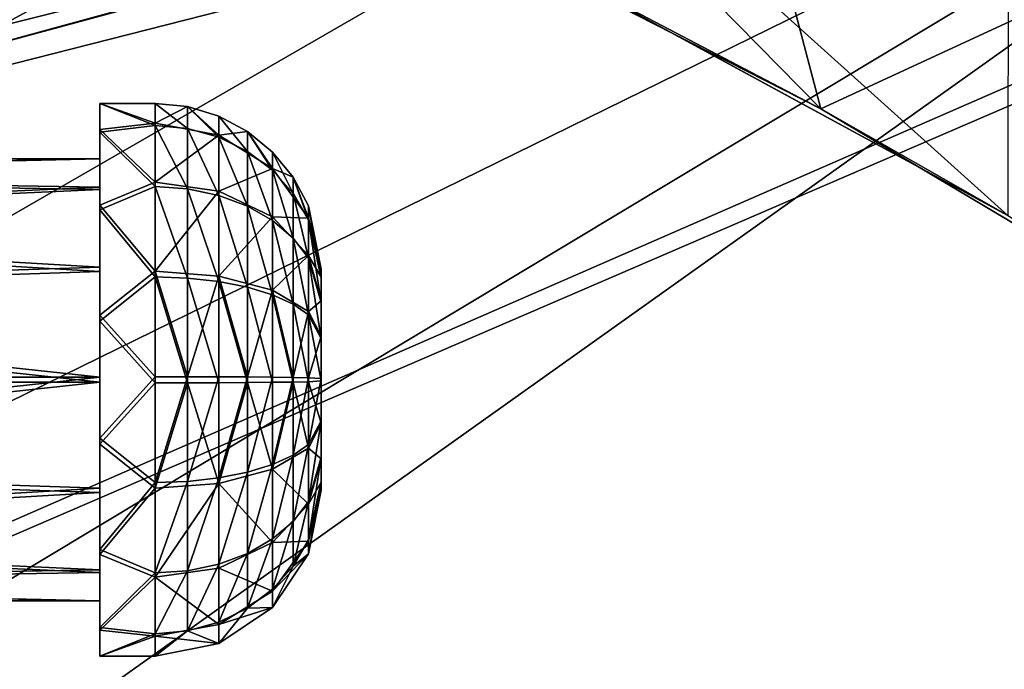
# Model space of a CAD drawing. Header units: metres. Extents: x -1004 to 0, y -808 to 0.
# Tile 35 of 120: x -742 to -653, y -174 to -115. Entities that reach past the tile are written whole.
import ezdxf

# ---------------------------------------------------------------- set-up
doc = ezdxf.new("R2010")
doc.units = ezdxf.units.M

msp = doc.modelspace()

# ---------------------------------------------------------------- linework, layer by layer
at = {"layer": 'top'}
for points in [[(-680.822693, -82.096756, 664.253174), (-670.037964, -123.145065, 663.178101), (-531.962463, -59.26767, 664.851257)], [(-670.037964, -123.145065, 663.178101), (-631.364441, -146.148254, 662.575684), (-531.962463, -59.26767, 664.851257)], [(-670.037964, -123.145065, 663.178101), (-680.822693, -82.096756, 664.253174), (-703.909302, -88.649727, 664.081543)], [(-749.326721, -118.554413, 761.371887), (-732.772095, -114.02475, 761.532654), (-744.554016, -82.897179, 762.313293)], [(-710.112427, -102.678787, 663.714111), (-670.037964, -123.145065, 663.178101), (-703.909302, -88.649727, 664.081543)], [(-694.430115, -110.304489, 645.939514), (-670.037964, -123.145065, 663.178101), (-710.112427, -102.678787, 663.714111)], [(-694.446411, -110.296303, 628.364868), (-685.96875, -103.176041, 628.364929), (-653.125732, -132.790131, 628.36499)], [(-685.96875, -103.176041, 628.364929), (-653.117859, -107.485107, 628.364929), (-653.125732, -132.790131, 628.36499)], [(-748.677246, -108.32634, 737.203369), (-732.832153, -109.409019, 743.920776), (-749.850342, -118.69236, 750.049561)], [(-749.850342, -118.69236, 750.049561), (-732.832153, -109.409019, 743.920776), (-733.319153, -114.237312, 750.049561)], [(-694.446411, -110.296303, 628.364868), (-653.125732, -132.790131, 628.36499), (-694.430115, -110.304489, 645.939514)], [(-653.125732, -132.790131, 628.36499), (-670.037964, -123.145065, 663.178101), (-694.430115, -110.304489, 645.939514)], [(-749.850342, -118.69236, 750.049561), (-733.319153, -114.237312, 750.049561), (-749.326721, -118.554413, 761.371887)], [(-733.319153, -114.237312, 750.049561), (-732.772095, -114.02475, 761.532654), (-749.326721, -118.554413, 761.371887)], [(-653.125732, -132.790131, 628.36499), (-631.364441, -146.148254, 662.575684), (-670.037964, -123.145065, 663.178101)]]:
    msp.add_3dface(points, dxfattribs=at)
at = {"layer": 'top0123413'}
for points in [[(-787.024658, -763.271118, 90), (-994.037292, -10, 90), (-533.424561, -638.481384, 90)], [(-994.037292, -10, 90), (-526.238708, -632.856445, 90), (-533.424561, -638.481384, 90)], [(-10, -10, 90), (-502.018646, -625.846375, 90), (-994.037292, -10, 90)], [(-502.018646, -625.846375, 90), (-510.034576, -626.560547, 90), (-994.037292, -10, 90)], [(-994.037292, -10, 90), (-510.034576, -626.560547, 90), (-518.256042, -628.853394, 90)], [(-518.256042, -628.853394, 90), (-526.238708, -632.856445, 90), (-994.037292, -10, 90)], [(-693.123474, -74.838211, 118.716751), (-742.780518, -72.276802, 118.761467), (-936.402649, -207.471207, 116.401634)], [(-938.29071, -245.358398, 115.740311), (-646.118347, -76.727219, 118.683784), (-693.123474, -74.838211, 118.716751)], [(-938.29071, -245.358398, 115.740311), (-693.123474, -74.838211, 118.716751), (-936.402649, -207.471207, 116.401634)], [(-597.805054, -78.120209, 118.65947), (-646.118347, -76.727219, 118.683784), (-938.29071, -245.358398, 115.740311)], [(-939.738831, -283.879303, 115.067932), (-940.71405, -322.342346, 114.396553), (-597.805054, -78.120209, 118.65947)], [(-940.71405, -322.342346, 114.396553), (-513.875122, -606.131226, 109.443001), (-597.805054, -78.120209, 118.65947)], [(-939.738831, -283.879303, 115.067932), (-597.805054, -78.120209, 118.65947), (-938.29071, -245.358398, 115.740311)]]:
    msp.add_3dface(points, dxfattribs=at)
at = {"layer": 'top0123414'}
for points in [[(-502.018646, -55.05748, 2077.158447), (-932.125671, -108.299606, 2112.649414), (-918.452148, -133.331024, 2129.335449)], [(-918.452148, -133.331024, 2129.335449), (-901.793396, -155.042709, 2143.80835), (-502.018646, -55.05748, 2077.158447)], [(-901.793396, -155.042709, 2143.80835), (-820.791748, -194.333847, 2169.999756), (-502.018646, -55.05748, 2077.158447)], [(-502.018646, -55.05748, 2077.158447), (-820.791748, -194.333847, 2169.999756), (-502.018646, -194.333847, 2169.999756)], [(-914.9198, -137.676178, 2128.745361), (-928.7276, -113.098167, 2112.361572), (-502.018646, -57.672649, 2075.415039)], [(-502.018646, -57.672649, 2075.415039), (-898.363892, -158.604187, 2142.695801), (-914.9198, -137.676178, 2128.745361)], [(-820.791748, -195.279739, 2167.143799), (-898.363892, -158.604187, 2142.695801), (-502.018646, -57.672649, 2075.415039)], [(-502.018646, -195.279739, 2167.143799), (-820.791748, -195.279739, 2167.143799), (-502.018646, -57.672649, 2075.415039)]]:
    msp.add_3dface(points, dxfattribs=at)
at = {"layer": 'top0123423'}
for points in [[(-735.21582, -125.243507, 1775.465454), (-735.21582, -122.647308, 1764.646484), (-735.21582, -127.646996, 1764.590942)], [(-735.21582, -122.647308, 1764.646484), (-735.21582, -125.002357, 1753.772583), (-735.21582, -127.646996, 1764.590942)], [(-730.21582, -122.647308, 1764.646484), (-730.21582, -124.443855, 1755.058838), (-735.21582, -122.647308, 1764.646484)], [(-730.21582, -124.443855, 1755.058838), (-735.21582, -125.002357, 1753.772583), (-735.21582, -122.647308, 1764.646484)], [(-730.21582, -122.647308, 1764.646484), (-735.21582, -122.647308, 1764.646484), (-730.21582, -124.656548, 1774.191895)], [(-735.21582, -122.647308, 1764.646484), (-735.21582, -125.243507, 1775.465454), (-730.21582, -124.656548, 1774.191895)], [(-727.28949, -122.935509, 1764.643311), (-730.21582, -122.647308, 1764.646484), (-727.28949, -124.921585, 1774.078613)], [(-730.21582, -122.647308, 1764.646484), (-730.21582, -124.656548, 1774.191895), (-727.28949, -124.921585, 1774.078613)], [(-730.21582, -124.443855, 1755.058838), (-730.21582, -122.647308, 1764.646484), (-727.28949, -122.935509, 1764.643311)], [(-724.475586, -125.50354, 1755.484131), (-730.21582, -124.443855, 1755.058838), (-727.28949, -122.935509, 1764.643311)], [(-724.475586, -123.78904, 1764.633789), (-727.28949, -122.935509, 1764.643311), (-724.475586, -125.706512, 1773.743164)], [(-727.28949, -122.935509, 1764.643311), (-727.28949, -124.921585, 1774.078613), (-724.475586, -125.706512, 1773.743164)], [(-727.28949, -122.935509, 1764.643311), (-724.475586, -123.78904, 1764.633789), (-724.475586, -125.50354, 1755.484131)], [(-730.21582, -124.443855, 1755.058838), (-730.21582, -129.77269, 1746.88855), (-735.21582, -125.002357, 1753.772583)], [(-730.21582, -129.77269, 1746.88855), (-730.21582, -124.443855, 1755.058838), (-724.475586, -125.50354, 1755.484131)], [(-721.882263, -125.175102, 1764.618408), (-724.475586, -123.78904, 1764.633789), (-721.882263, -126.981171, 1773.198608)], [(-724.475586, -123.78904, 1764.633789), (-724.475586, -125.706512, 1773.743164), (-721.882263, -126.981171, 1773.198608)], [(-724.475586, -125.50354, 1755.484131), (-724.475586, -123.78904, 1764.633789), (-721.882263, -125.175102, 1764.618408)], [(-730.21582, -124.656548, 1774.191895), (-735.21582, -125.243507, 1775.465454), (-730.21582, -130.16568, 1782.241699)], [(-735.21582, -127.646996, 1764.590942), (-735.21582, -125.002357, 1753.772583), (-735.21582, -130.215164, 1754.561768)], [(-735.21582, -125.002357, 1753.772583), (-735.21582, -131.842209, 1744.997314), (-735.21582, -130.215164, 1754.561768)], [(-730.21582, -129.77269, 1746.88855), (-735.21582, -131.842209, 1744.997314), (-735.21582, -125.002357, 1753.772583)], [(-735.21582, -132.276749, 1784.086426), (-735.21582, -125.243507, 1775.465454), (-735.21582, -130.437485, 1774.560547)], [(-735.21582, -130.437485, 1774.560547), (-735.21582, -125.243507, 1775.465454), (-735.21582, -127.646996, 1764.590942)], [(-735.21582, -125.243507, 1775.465454), (-735.21582, -132.276749, 1784.086426), (-730.21582, -130.16568, 1782.241699)], [(-727.28949, -124.921585, 1774.078613), (-730.21582, -124.656548, 1774.191895), (-727.28949, -130.367203, 1782.035645)], [(-730.21582, -124.656548, 1774.191895), (-730.21582, -130.16568, 1782.241699), (-727.28949, -130.367203, 1782.035645)], [(-724.475586, -130.588989, 1747.68689), (-730.21582, -129.77269, 1746.88855), (-724.475586, -125.50354, 1755.484131)], [(-724.475586, -125.706512, 1773.743164), (-727.28949, -124.921585, 1774.078613), (-724.475586, -130.964035, 1781.425415)], [(-727.28949, -124.921585, 1774.078613), (-727.28949, -130.367203, 1782.035645), (-724.475586, -130.964035, 1781.425415)], [(-719.609253, -128.521255, 1756.694946), (-724.475586, -125.50354, 1755.484131), (-721.882263, -125.175102, 1764.618408)], [(-724.475586, -130.588989, 1747.68689), (-724.475586, -125.50354, 1755.484131), (-719.609253, -128.521255, 1756.694946)], [(-719.609253, -127.040428, 1764.597656), (-721.882263, -125.175102, 1764.618408), (-719.609253, -128.696579, 1772.465576)], [(-721.882263, -125.175102, 1764.618408), (-721.882263, -126.981171, 1773.198608), (-719.609253, -128.696579, 1772.465576)], [(-721.882263, -125.175102, 1764.618408), (-719.609253, -127.040428, 1764.597656), (-719.609253, -128.521255, 1756.694946)], [(-721.882263, -126.981171, 1773.198608), (-724.475586, -125.706512, 1773.743164), (-721.882263, -131.933243, 1780.434448)], [(-724.475586, -125.706512, 1773.743164), (-724.475586, -130.964035, 1781.425415), (-721.882263, -131.933243, 1780.434448)], [(-719.609253, -128.696579, 1772.465576), (-721.882263, -126.981171, 1773.198608), (-719.609253, -133.237564, 1779.100708)], [(-721.882263, -126.981171, 1773.198608), (-721.882263, -131.933243, 1780.434448), (-719.609253, -133.237564, 1779.100708)], [(-717.743774, -129.313339, 1764.572388), (-719.609253, -127.040428, 1764.597656), (-717.743774, -130.786804, 1771.572388)], [(-719.609253, -127.040428, 1764.597656), (-719.609253, -128.696579, 1772.465576), (-717.743774, -130.786804, 1771.572388)], [(-719.609253, -127.040428, 1764.597656), (-717.743774, -129.313339, 1764.572388), (-719.609253, -128.521255, 1756.694946)], [(-805.718384, -127.646996, 1764.590942), (-805.718384, -129.254532, 1772.227173), (-735.21582, -127.646996, 1764.590942)], [(-805.718384, -129.254532, 1772.227173), (-735.21582, -130.437485, 1774.560547), (-735.21582, -127.646996, 1764.590942)], [(-805.718384, -127.646996, 1764.590942), (-735.21582, -127.646996, 1764.590942), (-805.718384, -129.084244, 1756.920776)], [(-735.21582, -127.646996, 1764.590942), (-735.21582, -130.215164, 1754.561768), (-805.718384, -129.084244, 1756.920776)], [(-719.609253, -132.91362, 1749.960449), (-724.475586, -130.588989, 1747.68689), (-719.609253, -128.521255, 1756.694946)], [(-719.609253, -128.521255, 1756.694946), (-717.743774, -129.313339, 1764.572388), (-716.357666, -133.037613, 1758.50708)], [(-719.609253, -128.521255, 1756.694946), (-716.357666, -133.037613, 1758.50708), (-719.609253, -132.91362, 1749.960449)], [(-717.743774, -130.786804, 1771.572388), (-719.609253, -128.696579, 1772.465576), (-717.743774, -134.826889, 1777.475708)], [(-719.609253, -128.696579, 1772.465576), (-719.609253, -133.237564, 1779.100708), (-717.743774, -134.826889, 1777.475708)], [(-805.718384, -129.084244, 1756.920776), (-735.21582, -130.215164, 1754.561768), (-805.718384, -133.347336, 1750.384644)], [(-805.718384, -129.254532, 1772.227173), (-805.718384, -133.661789, 1778.666992), (-735.21582, -130.437485, 1774.560547)], [(-730.21582, -129.77269, 1746.88855), (-730.21582, -137.822525, 1741.379395), (-735.21582, -131.842209, 1744.997314)], [(-730.21582, -137.822525, 1741.379395), (-730.21582, -129.77269, 1746.88855), (-724.475586, -130.588989, 1747.68689)], [(-716.357666, -131.906479, 1764.543579), (-717.743774, -129.313339, 1764.572388), (-716.357666, -133.171524, 1770.553467)], [(-717.743774, -129.313339, 1764.572388), (-717.743774, -130.786804, 1771.572388), (-716.357666, -133.171524, 1770.553467)], [(-717.743774, -129.313339, 1764.572388), (-716.357666, -131.906479, 1764.543579), (-716.357666, -133.037613, 1758.50708)], [(-735.21582, -130.215164, 1754.561768), (-735.21582, -137.453842, 1747.1604), (-805.718384, -133.347336, 1750.384644)], [(-805.718384, -133.661789, 1778.666992), (-735.21582, -137.838913, 1781.799194), (-735.21582, -130.437485, 1774.560547)], [(-730.21582, -130.16568, 1782.241699), (-735.21582, -132.276749, 1784.086426), (-730.21582, -138.336014, 1787.570557)], [(-735.21582, -130.215164, 1754.561768), (-735.21582, -131.842209, 1744.997314), (-735.21582, -137.453842, 1747.1604)], [(-735.21582, -137.838913, 1781.799194), (-735.21582, -132.276749, 1784.086426), (-735.21582, -130.437485, 1774.560547)], [(-727.28949, -138.443344, 1787.303101), (-730.21582, -130.16568, 1782.241699), (-730.21582, -138.336014, 1787.570557)], [(-727.28949, -130.367203, 1782.035645), (-730.21582, -130.16568, 1782.241699), (-727.28949, -138.443344, 1787.303101)], [(-724.475586, -138.271179, 1742.429443), (-730.21582, -137.822525, 1741.379395), (-724.475586, -130.588989, 1747.68689)], [(-724.475586, -130.964035, 1781.425415), (-727.28949, -130.367203, 1782.035645), (-724.475586, -138.7612, 1786.510864)], [(-727.28949, -130.367203, 1782.035645), (-727.28949, -138.443344, 1787.303101), (-724.475586, -138.7612, 1786.510864)], [(-724.475586, -138.271179, 1742.429443), (-724.475586, -130.588989, 1747.68689), (-719.609253, -132.91362, 1749.960449)], [(-716.357666, -133.171524, 1770.553467), (-717.743774, -130.786804, 1771.572388), (-716.357666, -136.640121, 1775.621704)], [(-717.743774, -130.786804, 1771.572388), (-717.743774, -134.826889, 1777.475708), (-716.357666, -136.640121, 1775.621704)], [(-721.882263, -131.933243, 1780.434448), (-724.475586, -130.964035, 1781.425415), (-721.882263, -139.27739, 1785.224365)], [(-724.475586, -130.964035, 1781.425415), (-724.475586, -138.7612, 1786.510864), (-721.882263, -139.27739, 1785.224365)], [(-735.21582, -131.842209, 1744.997314), (-735.21582, -141.812149, 1740.058716), (-735.21582, -137.453842, 1747.1604)], [(-730.21582, -137.822525, 1741.379395), (-735.21582, -141.812149, 1740.058716), (-735.21582, -131.842209, 1744.997314)], [(-735.21582, -142.354004, 1788.802124), (-735.21582, -132.276749, 1784.086426), (-735.21582, -137.838913, 1781.799194)], [(-735.21582, -132.276749, 1784.086426), (-735.21582, -142.354004, 1788.802124), (-730.21582, -138.336014, 1787.570557)], [(-719.609253, -133.237564, 1779.100708), (-721.882263, -131.933243, 1780.434448), (-719.609253, -139.972061, 1783.493164)], [(-721.882263, -131.933243, 1780.434448), (-721.882263, -139.27739, 1785.224365), (-719.609253, -139.972061, 1783.493164)], [(-715.21582, -137.646378, 1764.479736), (-716.357666, -131.906479, 1764.543579), (-715.21582, -138.450073, 1768.297974)], [(-716.357666, -131.906479, 1764.543579), (-716.357666, -133.171524, 1770.553467), (-715.21582, -138.450073, 1768.297974)], [(-716.357666, -131.906479, 1764.543579), (-715.21582, -137.646378, 1764.479736), (-716.357666, -133.037613, 1758.50708)], [(-805.718384, -133.347336, 1750.384644), (-735.21582, -137.453842, 1747.1604), (-805.718384, -139.787186, 1745.977295)], [(-719.609253, -139.548813, 1745.419434), (-724.475586, -138.271179, 1742.429443), (-719.609253, -132.91362, 1749.960449)], [(-716.357666, -133.037613, 1758.50708), (-716.357666, -136.392685, 1753.363037), (-719.609253, -132.91362, 1749.960449)], [(-719.609253, -132.91362, 1749.960449), (-716.357666, -136.392685, 1753.363037), (-719.609253, -139.548813, 1745.419434)], [(-717.743774, -134.826889, 1777.475708), (-719.609253, -133.237564, 1779.100708), (-717.743774, -140.818527, 1781.383545)], [(-719.609253, -133.237564, 1779.100708), (-719.609253, -139.972061, 1783.493164), (-717.743774, -140.818527, 1781.383545)], [(-715.21582, -137.646378, 1764.479736), (-715.21582, -138.36499, 1760.644775), (-716.357666, -133.037613, 1758.50708)], [(-716.357666, -133.037613, 1758.50708), (-715.21582, -138.36499, 1760.644775), (-716.357666, -136.392685, 1753.363037)], [(-715.21582, -138.450073, 1768.297974), (-716.357666, -133.171524, 1770.553467), (-715.21582, -140.653732, 1771.517822)], [(-716.357666, -133.171524, 1770.553467), (-716.357666, -136.640121, 1775.621704), (-715.21582, -140.653732, 1771.517822)], [(-805.718384, -133.661789, 1778.666992), (-805.718384, -140.197998, 1782.930054), (-735.21582, -137.838913, 1781.799194)], [(-716.357666, -136.640121, 1775.621704), (-717.743774, -134.826889, 1777.475708), (-716.357666, -141.784241, 1778.976807)], [(-717.743774, -134.826889, 1777.475708), (-717.743774, -140.818527, 1781.383545), (-716.357666, -141.784241, 1778.976807)], [(-716.357666, -136.392685, 1753.363037), (-716.357666, -141.460953, 1749.894409), (-719.609253, -139.548813, 1745.419434)], [(-715.21582, -138.36499, 1760.644775), (-715.21582, -140.496536, 1757.376587), (-716.357666, -136.392685, 1753.363037)], [(-716.357666, -136.392685, 1753.363037), (-715.21582, -140.496536, 1757.376587), (-716.357666, -141.460953, 1749.894409)], [(-715.21582, -140.653732, 1771.517822), (-716.357666, -136.640121, 1775.621704), (-715.21582, -143.92186, 1773.649414)], [(-716.357666, -136.640121, 1775.621704), (-716.357666, -141.784241, 1778.976807), (-715.21582, -143.92186, 1773.649414)], [(-735.21582, -137.453842, 1747.1604), (-735.21582, -147.423447, 1744.369873), (-805.718384, -139.787186, 1745.977295)], [(-805.718384, -140.197998, 1782.930054), (-735.21582, -147.868073, 1784.367432), (-735.21582, -137.838913, 1781.799194)], [(-735.21582, -137.453842, 1747.1604), (-735.21582, -141.812149, 1740.058716), (-735.21582, -147.423447, 1744.369873)], [(-730.21582, -137.822525, 1741.379395), (-730.21582, -147.367859, 1739.370117), (-735.21582, -141.812149, 1740.058716)], [(-735.21582, -147.868073, 1784.367432), (-735.21582, -142.354004, 1788.802124), (-735.21582, -137.838913, 1781.799194)], [(-724.475586, -138.271179, 1742.429443), (-727.28949, -147.371063, 1739.658325), (-730.21582, -137.822525, 1741.379395)], [(-727.28949, -147.371063, 1739.658325), (-730.21582, -147.367859, 1739.370117), (-730.21582, -137.822525, 1741.379395)], [(-715.21582, -138.450073, 1768.297974), (-715.21582, -156.926529, 1768.092529), (-715.21582, -137.646378, 1764.479736)], [(-715.21582, -156.926529, 1768.092529), (-715.21582, -157.645142, 1764.257446), (-715.21582, -137.646378, 1764.479736)], [(-715.21582, -137.646378, 1764.479736), (-715.21582, -157.645142, 1764.257446), (-715.21582, -138.36499, 1760.644775)], [(-730.21582, -138.336014, 1787.570557), (-735.21582, -142.354004, 1788.802124), (-730.21582, -147.92366, 1789.367065)], [(-727.28949, -147.920456, 1789.078857), (-727.28949, -138.443344, 1787.303101), (-730.21582, -138.336014, 1787.570557)], [(-730.21582, -138.336014, 1787.570557), (-730.21582, -147.92366, 1789.367065), (-727.28949, -147.920456, 1789.078857)], [(-724.475586, -147.380554, 1740.511963), (-727.28949, -147.371063, 1739.658325), (-724.475586, -138.271179, 1742.429443)], [(-724.475586, -147.910965, 1788.225342), (-727.28949, -138.443344, 1787.303101), (-727.28949, -147.920456, 1789.078857)], [(-724.475586, -138.7612, 1786.510864), (-727.28949, -138.443344, 1787.303101), (-724.475586, -147.910965, 1788.225342)], [(-721.882263, -147.395966, 1741.897949), (-724.475586, -138.271179, 1742.429443), (-719.609253, -139.548813, 1745.419434)], [(-721.882263, -147.395966, 1741.897949), (-724.475586, -147.380554, 1740.511963), (-724.475586, -138.271179, 1742.429443)], [(-721.882263, -139.27739, 1785.224365), (-724.475586, -138.7612, 1786.510864), (-721.882263, -147.895554, 1786.839233)], [(-724.475586, -138.7612, 1786.510864), (-724.475586, -147.910965, 1788.225342), (-721.882263, -147.895554, 1786.839233)], [(-715.21582, -157.645142, 1764.257446), (-715.21582, -156.841446, 1760.439331), (-715.21582, -138.36499, 1760.644775)], [(-715.21582, -138.36499, 1760.644775), (-715.21582, -156.841446, 1760.439331), (-715.21582, -140.496536, 1757.376587)], [(-715.21582, -140.653732, 1771.517822), (-715.21582, -154.794998, 1771.360718), (-715.21582, -138.450073, 1768.297974)], [(-715.21582, -154.794998, 1771.360718), (-715.21582, -156.926529, 1768.092529), (-715.21582, -138.450073, 1768.297974)], [(-719.609253, -139.972061, 1783.493164), (-721.882263, -139.27739, 1785.224365), (-719.609253, -147.874817, 1784.973999)], [(-721.882263, -139.27739, 1785.224365), (-721.882263, -147.895554, 1786.839233), (-719.609253, -147.874817, 1784.973999)], [(-719.609253, -147.416702, 1743.763306), (-721.882263, -147.395966, 1741.897949), (-719.609253, -139.548813, 1745.419434)], [(-719.609253, -147.416702, 1743.763306), (-719.609253, -139.548813, 1745.419434), (-717.743774, -147.441971, 1746.036255)], [(-719.609253, -139.548813, 1745.419434), (-716.357666, -141.460953, 1749.894409), (-717.743774, -147.441971, 1746.036255)], [(-805.718384, -139.787186, 1745.977295), (-735.21582, -147.423447, 1744.369873), (-805.718384, -147.423447, 1744.369873)], [(-805.718384, -140.197998, 1782.930054), (-805.718384, -147.868088, 1784.36731), (-735.21582, -147.868073, 1784.367432)], [(-717.743774, -140.818527, 1781.383545), (-719.609253, -139.972061, 1783.493164), (-717.743774, -147.849548, 1782.70105)], [(-719.609253, -139.972061, 1783.493164), (-719.609253, -147.874817, 1784.973999), (-717.743774, -147.849548, 1782.70105)], [(-715.21582, -140.496536, 1757.376587), (-715.21582, -143.716461, 1755.172974), (-716.357666, -141.460953, 1749.894409)], [(-715.21582, -156.841446, 1760.439331), (-715.21582, -154.637787, 1757.21936), (-715.21582, -140.496536, 1757.376587)], [(-715.21582, -140.496536, 1757.376587), (-715.21582, -154.637787, 1757.21936), (-715.21582, -143.716461, 1755.172974)], [(-716.357666, -141.784241, 1778.976807), (-717.743774, -140.818527, 1781.383545), (-716.357666, -147.820724, 1780.10791)], [(-717.743774, -140.818527, 1781.383545), (-717.743774, -147.849548, 1782.70105), (-716.357666, -147.820724, 1780.10791)], [(-717.743774, -147.441971, 1746.036255), (-716.357666, -141.460953, 1749.894409), (-716.357666, -147.470795, 1748.629395)], [(-716.357666, -141.460953, 1749.894409), (-715.21582, -143.716461, 1755.172974), (-716.357666, -147.470795, 1748.629395)], [(-715.21582, -143.92186, 1773.649414), (-715.21582, -151.575058, 1773.564331), (-715.21582, -140.653732, 1771.517822)], [(-715.21582, -151.575058, 1773.564331), (-715.21582, -154.794998, 1771.360718), (-715.21582, -140.653732, 1771.517822)], [(-735.21582, -141.812149, 1740.058716), (-735.21582, -152.937515, 1739.935059), (-735.21582, -147.423447, 1744.369873)], [(-730.21582, -147.367859, 1739.370117), (-735.21582, -152.937515, 1739.935059), (-735.21582, -141.812149, 1740.058716)], [(-735.21582, -153.47937, 1788.678467), (-735.21582, -142.354004, 1788.802124), (-735.21582, -147.868073, 1784.367432)], [(-735.21582, -142.354004, 1788.802124), (-735.21582, -153.47937, 1788.678467), (-730.21582, -147.92366, 1789.367065)], [(-715.21582, -143.92186, 1773.649414), (-716.357666, -141.784241, 1778.976807), (-715.21582, -147.756912, 1774.368042)], [(-716.357666, -141.784241, 1778.976807), (-716.357666, -147.820724, 1780.10791), (-715.21582, -147.756912, 1774.368042)], [(-715.21582, -143.716461, 1755.172974), (-715.21582, -147.534607, 1754.369263), (-716.357666, -147.470795, 1748.629395)], [(-715.21582, -154.637787, 1757.21936), (-715.21582, -151.369659, 1755.087891), (-715.21582, -143.716461, 1755.172974)], [(-715.21582, -143.716461, 1755.172974), (-715.21582, -151.369659, 1755.087891), (-715.21582, -147.534607, 1754.369263)], [(-715.21582, -143.92186, 1773.649414), (-715.21582, -147.756912, 1774.368042), (-715.21582, -151.575058, 1773.564331)], [(-735.21582, -147.423447, 1744.369873), (-805.718384, -155.093552, 1745.807129), (-805.718384, -147.423447, 1744.369873)], [(-735.21582, -147.423447, 1744.369873), (-735.21582, -157.452606, 1746.937988), (-805.718384, -155.093552, 1745.807129)], [(-730.21582, -147.367859, 1739.370117), (-730.21582, -156.955521, 1741.166748), (-735.21582, -152.937515, 1739.935059)], [(-735.21582, -147.423447, 1744.369873), (-735.21582, -152.937515, 1739.935059), (-735.21582, -157.452606, 1746.937988)], [(-730.21582, -156.955521, 1741.166748), (-730.21582, -147.367859, 1739.370117), (-727.28949, -147.371063, 1739.658325)], [(-727.28949, -156.84819, 1741.434204), (-730.21582, -156.955521, 1741.166748), (-727.28949, -147.371063, 1739.658325)], [(-727.28949, -147.371063, 1739.658325), (-724.475586, -147.380554, 1740.511963), (-727.28949, -156.84819, 1741.434204)], [(-727.28949, -156.84819, 1741.434204), (-724.475586, -147.380554, 1740.511963), (-724.475586, -156.530319, 1742.22644)], [(-724.475586, -156.530319, 1742.22644), (-724.475586, -147.380554, 1740.511963), (-721.882263, -147.395966, 1741.897949)], [(-721.882263, -156.01413, 1743.512817), (-724.475586, -156.530319, 1742.22644), (-721.882263, -147.395966, 1741.897949)], [(-721.882263, -156.01413, 1743.512817), (-721.882263, -147.395966, 1741.897949), (-719.609253, -147.416702, 1743.763306)], [(-719.609253, -155.319458, 1745.244141), (-721.882263, -156.01413, 1743.512817), (-719.609253, -147.416702, 1743.763306)], [(-719.609253, -147.416702, 1743.763306), (-717.743774, -147.441971, 1746.036255), (-719.609253, -155.319458, 1745.244141)], [(-717.743774, -147.441971, 1746.036255), (-717.743774, -154.472992, 1747.353638), (-719.609253, -155.319458, 1745.244141)], [(-717.743774, -147.441971, 1746.036255), (-716.357666, -147.470795, 1748.629395), (-717.743774, -154.472992, 1747.353638)], [(-717.743774, -154.472992, 1747.353638), (-716.357666, -147.470795, 1748.629395), (-716.357666, -153.507278, 1749.760498)], [(-716.357666, -147.470795, 1748.629395), (-715.21582, -147.534607, 1754.369263), (-716.357666, -153.507278, 1749.760498)], [(-715.21582, -147.534607, 1754.369263), (-715.21582, -151.369659, 1755.087891), (-716.357666, -153.507278, 1749.760498)], [(-715.21582, -147.756912, 1774.368042), (-716.357666, -147.820724, 1780.10791), (-715.21582, -151.575058, 1773.564331)], [(-805.718384, -147.868088, 1784.36731), (-805.718384, -155.504318, 1782.759888), (-735.21582, -147.868073, 1784.367432)], [(-735.21582, -147.868073, 1784.367432), (-805.718384, -155.504318, 1782.759888), (-735.21582, -157.837677, 1781.576904)], [(-735.21582, -157.837677, 1781.576904), (-735.21582, -153.47937, 1788.678467), (-735.21582, -147.868073, 1784.367432)], [(-730.21582, -147.92366, 1789.367065), (-735.21582, -153.47937, 1788.678467), (-730.21582, -157.468994, 1787.357788)], [(-730.21582, -147.92366, 1789.367065), (-730.21582, -157.468994, 1787.357788), (-727.28949, -147.920456, 1789.078857)], [(-727.28949, -147.920456, 1789.078857), (-730.21582, -157.468994, 1787.357788), (-724.475586, -157.02034, 1786.307861)], [(-724.475586, -157.02034, 1786.307861), (-724.475586, -147.910965, 1788.225342), (-727.28949, -147.920456, 1789.078857)], [(-719.609253, -155.742706, 1783.317871), (-721.882263, -147.895554, 1786.839233), (-724.475586, -157.02034, 1786.307861)], [(-721.882263, -147.895554, 1786.839233), (-724.475586, -147.910965, 1788.225342), (-724.475586, -157.02034, 1786.307861)], [(-719.609253, -147.874817, 1784.973999), (-721.882263, -147.895554, 1786.839233), (-719.609253, -155.742706, 1783.317871)], [(-717.743774, -147.849548, 1782.70105), (-719.609253, -155.742706, 1783.317871), (-716.357666, -153.830566, 1778.842896)], [(-717.743774, -147.849548, 1782.70105), (-719.609253, -147.874817, 1784.973999), (-719.609253, -155.742706, 1783.317871)], [(-716.357666, -147.820724, 1780.10791), (-717.743774, -147.849548, 1782.70105), (-716.357666, -153.830566, 1778.842896)], [(-716.357666, -147.820724, 1780.10791), (-716.357666, -153.830566, 1778.842896), (-715.21582, -151.575058, 1773.564331)], [(-716.357666, -153.507278, 1749.760498), (-715.21582, -151.369659, 1755.087891), (-716.357666, -158.651398, 1753.115601)], [(-715.21582, -151.369659, 1755.087891), (-715.21582, -154.637787, 1757.21936), (-716.357666, -158.651398, 1753.115601)], [(-715.21582, -151.575058, 1773.564331), (-716.357666, -153.830566, 1778.842896), (-715.21582, -154.794998, 1771.360718)], [(-735.21582, -152.937515, 1739.935059), (-735.21582, -163.014771, 1744.650757), (-735.21582, -157.452606, 1746.937988)], [(-730.21582, -156.955521, 1741.166748), (-735.21582, -163.014771, 1744.650757), (-735.21582, -152.937515, 1739.935059)], [(-735.21582, -163.44931, 1783.73999), (-735.21582, -153.47937, 1788.678467), (-735.21582, -157.837677, 1781.576904)], [(-735.21582, -153.47937, 1788.678467), (-735.21582, -163.44931, 1783.73999), (-730.21582, -157.468994, 1787.357788)], [(-716.357666, -153.830566, 1778.842896), (-719.609253, -155.742706, 1783.317871), (-716.357666, -158.898834, 1775.374268)], [(-717.743774, -160.46463, 1751.261597), (-717.743774, -154.472992, 1747.353638), (-716.357666, -153.507278, 1749.760498)], [(-716.357666, -158.651398, 1753.115601), (-717.743774, -160.46463, 1751.261597), (-716.357666, -153.507278, 1749.760498)], [(-716.357666, -153.830566, 1778.842896), (-716.357666, -158.898834, 1775.374268), (-715.21582, -154.794998, 1771.360718)], [(-719.609253, -155.319458, 1745.244141), (-717.743774, -154.472992, 1747.353638), (-719.609253, -162.053955, 1749.636475)], [(-717.743774, -154.472992, 1747.353638), (-717.743774, -160.46463, 1751.261597), (-719.609253, -162.053955, 1749.636475)], [(-716.357666, -158.651398, 1753.115601), (-715.21582, -154.637787, 1757.21936), (-716.357666, -162.119995, 1758.183838)], [(-715.21582, -154.637787, 1757.21936), (-715.21582, -156.841446, 1760.439331), (-716.357666, -162.119995, 1758.183838)], [(-715.21582, -154.794998, 1771.360718), (-716.357666, -158.898834, 1775.374268), (-715.21582, -156.926529, 1768.092529)], [(-735.21582, -157.452606, 1746.937988), (-805.718384, -161.629791, 1750.07019), (-805.718384, -155.093552, 1745.807129)], [(-805.718384, -155.504318, 1782.759888), (-805.718384, -161.944183, 1778.352661), (-735.21582, -157.837677, 1781.576904)], [(-719.609253, -155.742706, 1783.317871), (-724.475586, -157.02034, 1786.307861), (-719.609253, -162.377899, 1778.776855)], [(-719.609253, -162.053955, 1749.636475), (-721.882263, -163.358276, 1748.302856), (-719.609253, -155.319458, 1745.244141)], [(-721.882263, -163.358276, 1748.302856), (-721.882263, -156.01413, 1743.512817), (-719.609253, -155.319458, 1745.244141)], [(-719.609253, -155.742706, 1783.317871), (-719.609253, -162.377899, 1778.776855), (-716.357666, -158.898834, 1775.374268)], [(-727.28949, -164.924316, 1746.70166), (-727.28949, -156.84819, 1741.434204), (-724.475586, -156.530319, 1742.22644)], [(-724.475586, -164.327484, 1747.31189), (-727.28949, -164.924316, 1746.70166), (-724.475586, -156.530319, 1742.22644)], [(-721.882263, -163.358276, 1748.302856), (-724.475586, -164.327484, 1747.31189), (-721.882263, -156.01413, 1743.512817)], [(-724.475586, -164.327484, 1747.31189), (-724.475586, -156.530319, 1742.22644), (-721.882263, -156.01413, 1743.512817)], [(-735.21582, -157.452606, 1746.937988), (-735.21582, -164.854034, 1754.176758), (-805.718384, -161.629791, 1750.07019)], [(-730.21582, -156.955521, 1741.166748), (-730.21582, -165.125839, 1746.495605), (-735.21582, -163.014771, 1744.650757)], [(-735.21582, -157.452606, 1746.937988), (-735.21582, -163.014771, 1744.650757), (-735.21582, -164.854034, 1754.176758)], [(-730.21582, -157.468994, 1787.357788), (-735.21582, -163.44931, 1783.73999), (-730.21582, -165.518845, 1781.848755)], [(-727.28949, -164.924316, 1746.70166), (-730.21582, -165.125839, 1746.495605), (-727.28949, -156.84819, 1741.434204)], [(-730.21582, -165.125839, 1746.495605), (-730.21582, -156.955521, 1741.166748), (-727.28949, -156.84819, 1741.434204)], [(-730.21582, -157.468994, 1787.357788), (-730.21582, -165.518845, 1781.848755), (-724.475586, -157.02034, 1786.307861)], [(-724.475586, -157.02034, 1786.307861), (-730.21582, -165.518845, 1781.848755), (-724.475586, -164.70253, 1781.050293)], [(-724.475586, -157.02034, 1786.307861), (-724.475586, -164.70253, 1781.050293), (-719.609253, -162.377899, 1778.776855)], [(-716.357666, -162.119995, 1758.183838), (-715.21582, -156.841446, 1760.439331), (-716.357666, -163.38504, 1764.193726)], [(-715.21582, -156.841446, 1760.439331), (-715.21582, -157.645142, 1764.257446), (-716.357666, -163.38504, 1764.193726)], [(-716.357666, -158.898834, 1775.374268), (-716.357666, -162.253922, 1770.230103), (-715.21582, -156.926529, 1768.092529)], [(-715.21582, -156.926529, 1768.092529), (-716.357666, -162.253922, 1770.230103), (-715.21582, -157.645142, 1764.257446)], [(-735.21582, -157.837677, 1781.576904), (-805.718384, -161.944183, 1778.352661), (-735.21582, -165.076355, 1774.175537)], [(-735.21582, -165.076355, 1774.175537), (-735.21582, -163.44931, 1783.73999), (-735.21582, -157.837677, 1781.576904)], [(-716.357666, -162.253922, 1770.230103), (-716.357666, -163.38504, 1764.193726), (-715.21582, -157.645142, 1764.257446)], [(-716.357666, -158.898834, 1775.374268), (-719.609253, -162.377899, 1778.776855), (-716.357666, -162.253922, 1770.230103)], [(-716.357666, -162.119995, 1758.183838), (-717.743774, -164.504715, 1757.164795), (-716.357666, -158.651398, 1753.115601)], [(-717.743774, -164.504715, 1757.164795), (-717.743774, -160.46463, 1751.261597), (-716.357666, -158.651398, 1753.115601)], [(-719.609253, -162.053955, 1749.636475), (-717.743774, -160.46463, 1751.261597), (-719.609253, -166.59494, 1756.271729)], [(-717.743774, -160.46463, 1751.261597), (-717.743774, -164.504715, 1757.164795), (-719.609253, -166.59494, 1756.271729)], [(-735.21582, -164.854034, 1754.176758), (-805.718384, -166.037094, 1756.51001), (-805.718384, -161.629791, 1750.07019)], [(-805.718384, -161.944183, 1778.352661), (-805.718384, -166.20723, 1771.816406), (-735.21582, -165.076355, 1774.175537)], [(-719.609253, -162.377899, 1778.776855), (-724.475586, -164.70253, 1781.050293), (-719.609253, -166.770264, 1772.042358)], [(-719.609253, -166.59494, 1756.271729), (-721.882263, -168.310349, 1755.538696), (-719.609253, -162.053955, 1749.636475)], [(-721.882263, -168.310349, 1755.538696), (-721.882263, -163.358276, 1748.302856), (-719.609253, -162.053955, 1749.636475)], [(-719.609253, -162.377899, 1778.776855), (-719.609253, -166.770264, 1772.042358), (-716.357666, -162.253922, 1770.230103)], [(-716.357666, -162.253922, 1770.230103), (-719.609253, -166.770264, 1772.042358), (-716.357666, -163.38504, 1764.193726)], [(-716.357666, -162.119995, 1758.183838), (-716.357666, -163.38504, 1764.193726), (-717.743774, -164.504715, 1757.164795)], [(-735.21582, -163.014771, 1744.650757), (-735.21582, -170.048019, 1753.271851), (-735.21582, -164.854034, 1754.176758)], [(-730.21582, -165.125839, 1746.495605), (-735.21582, -170.048019, 1753.271851), (-735.21582, -163.014771, 1744.650757)], [(-735.21582, -170.289169, 1774.964722), (-735.21582, -163.44931, 1783.73999), (-735.21582, -165.076355, 1774.175537)], [(-735.21582, -163.44931, 1783.73999), (-735.21582, -170.289169, 1774.964722), (-730.21582, -165.518845, 1781.848755)], [(-721.882263, -168.310349, 1755.538696), (-724.475586, -169.585007, 1754.994019), (-721.882263, -163.358276, 1748.302856)], [(-724.475586, -169.585007, 1754.994019), (-724.475586, -164.327484, 1747.31189), (-721.882263, -163.358276, 1748.302856)], [(-719.609253, -166.770264, 1772.042358), (-719.609253, -168.251083, 1764.139526), (-716.357666, -163.38504, 1764.193726)], [(-716.357666, -163.38504, 1764.193726), (-719.609253, -168.251083, 1764.139526), (-717.743774, -164.504715, 1757.164795)], [(-724.475586, -169.585007, 1754.994019), (-727.28949, -170.369934, 1754.658691), (-724.475586, -164.327484, 1747.31189)], [(-727.28949, -170.369934, 1754.658691), (-727.28949, -164.924316, 1746.70166), (-724.475586, -164.327484, 1747.31189)], [(-717.743774, -164.504715, 1757.164795), (-719.609253, -168.251083, 1764.139526), (-719.609253, -166.59494, 1756.271729)], [(-735.21582, -164.854034, 1754.176758), (-735.21582, -167.644531, 1764.146362), (-805.718384, -166.037094, 1756.51001)], [(-735.21582, -165.076355, 1774.175537), (-805.718384, -166.20723, 1771.816406), (-735.21582, -167.644531, 1764.146362)], [(-735.21582, -164.854034, 1754.176758), (-735.21582, -170.048019, 1753.271851), (-735.21582, -167.644531, 1764.146362)], [(-735.21582, -167.644531, 1764.146362), (-735.21582, -170.289169, 1774.964722), (-735.21582, -165.076355, 1774.175537)], [(-730.21582, -165.125839, 1746.495605), (-730.21582, -170.634979, 1754.54541), (-735.21582, -170.048019, 1753.271851)], [(-730.21582, -165.518845, 1781.848755), (-735.21582, -170.289169, 1774.964722), (-730.21582, -170.847672, 1773.678345)], [(-730.21582, -165.518845, 1781.848755), (-724.475586, -169.787979, 1773.253174), (-724.475586, -164.70253, 1781.050293)], [(-727.28949, -170.369934, 1754.658691), (-730.21582, -170.634979, 1754.54541), (-727.28949, -164.924316, 1746.70166)], [(-730.21582, -170.634979, 1754.54541), (-730.21582, -165.125839, 1746.495605), (-727.28949, -164.924316, 1746.70166)], [(-730.21582, -165.518845, 1781.848755), (-730.21582, -170.847672, 1773.678345), (-724.475586, -169.787979, 1773.253174)], [(-724.475586, -164.70253, 1781.050293), (-724.475586, -169.787979, 1773.253174), (-719.609253, -166.770264, 1772.042358)], [(-735.21582, -167.644531, 1764.146362), (-805.718384, -167.644531, 1764.146362), (-805.718384, -166.037094, 1756.51001)], [(-805.718384, -166.20723, 1771.816406), (-805.718384, -167.644531, 1764.146362), (-735.21582, -167.644531, 1764.146362)], [(-724.475586, -169.787979, 1773.253174), (-719.609253, -168.251083, 1764.139526), (-719.609253, -166.770264, 1772.042358)], [(-719.609253, -168.251083, 1764.139526), (-721.882263, -168.310349, 1755.538696), (-719.609253, -166.59494, 1756.271729)], [(-735.21582, -170.048019, 1753.271851), (-735.21582, -172.644211, 1764.090698), (-735.21582, -167.644531, 1764.146362)], [(-735.21582, -167.644531, 1764.146362), (-735.21582, -172.644211, 1764.090698), (-735.21582, -170.289169, 1774.964722)], [(-724.475586, -169.787979, 1773.253174), (-724.475586, -171.502472, 1764.103394), (-719.609253, -168.251083, 1764.139526)], [(-719.609253, -168.251083, 1764.139526), (-724.475586, -171.502472, 1764.103394), (-721.882263, -168.310349, 1755.538696)], [(-724.475586, -171.502472, 1764.103394), (-724.475586, -169.585007, 1754.994019), (-721.882263, -168.310349, 1755.538696)], [(-730.21582, -170.847672, 1773.678345), (-724.475586, -171.502472, 1764.103394), (-724.475586, -169.787979, 1773.253174)], [(-724.475586, -169.585007, 1754.994019), (-724.475586, -171.502472, 1764.103394), (-727.28949, -170.369934, 1754.658691)], [(-730.21582, -170.634979, 1754.54541), (-735.21582, -172.644211, 1764.090698), (-735.21582, -170.048019, 1753.271851)], [(-735.21582, -170.289169, 1774.964722), (-735.21582, -172.644211, 1764.090698), (-730.21582, -170.847672, 1773.678345)], [(-730.21582, -170.634979, 1754.54541), (-730.21582, -172.644211, 1764.090698), (-735.21582, -172.644211, 1764.090698)], [(-730.21582, -170.847672, 1773.678345), (-735.21582, -172.644211, 1764.090698), (-730.21582, -172.644211, 1764.090698)], [(-724.475586, -171.502472, 1764.103394), (-730.21582, -172.644211, 1764.090698), (-727.28949, -170.369934, 1754.658691)], [(-727.28949, -170.369934, 1754.658691), (-730.21582, -172.644211, 1764.090698), (-730.21582, -170.634979, 1754.54541)], [(-730.21582, -170.847672, 1773.678345), (-730.21582, -172.644211, 1764.090698), (-724.475586, -171.502472, 1764.103394)]]:
    msp.add_3dface(points, dxfattribs=at)

doc.saveas('drawing.dxf')
